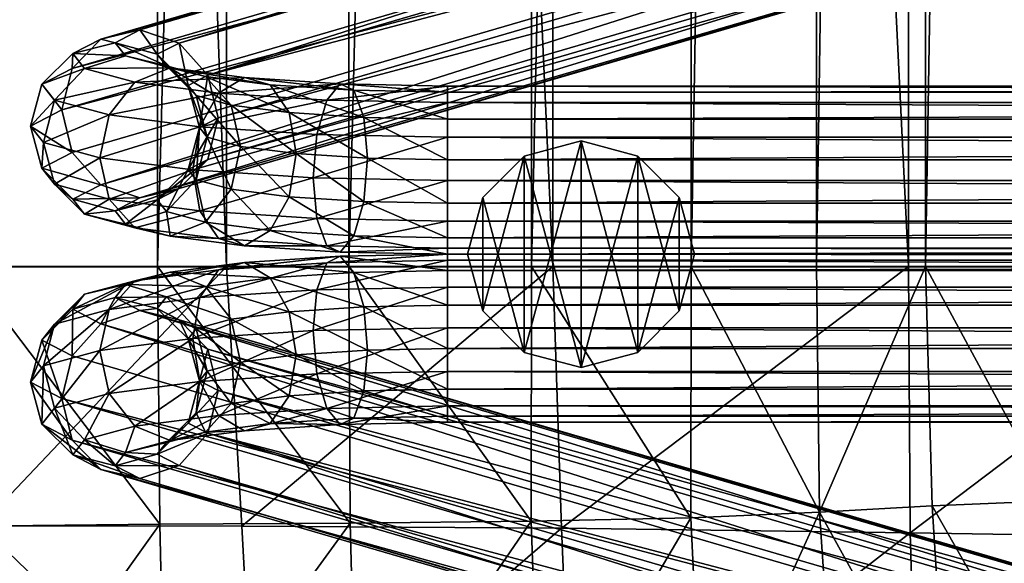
# Model space of a CAD drawing. Header units: inches. Extents: x -89.2 to 0, y -58 to 0.
# Tile 36 of 147: x -23.4 to -20.5, y -47.1 to -45.5. Entities that reach past the tile are written whole.
import ezdxf

# ---------------------------------------------------------------- set-up
doc = ezdxf.new("R2010")
doc.units = ezdxf.units.IN
doc.header["$MEASUREMENT"] = 0
for name, color, linetype in [('AFUCH-3-BSPT', 4, 'Continuous'), ('AFUCH-3-GDPL', 19, 'Continuous'), ('AFUCH-3-STUP', 5, 'Continuous')]:
    doc.layers.add(name, color=color, linetype=linetype)

msp = doc.modelspace()

# ---------------------------------------------------------------- meshes
at = {"layer": 'AFUCH-3-BSPT'}
mesh = msp.add_polyface(dxfattribs=at)
corners = [(-22.1505, -45.9807, 0.3724), (-1.7688, -46.1007, 0.4209), (-22.1505, -46.1007, 0.4209), (-22.1505, -45.8526, 0.3904), (-1.7688, -45.9807, 0.3724), (-22.1505, -45.7506, 0.4701), (-1.7688, -45.8526, 0.3904), (-22.1505, -45.7021, 0.59), (-1.7688, -45.7506, 0.4701), (-22.1505, -45.7201, 0.7182), (-1.7688, -45.7021, 0.59), (-22.1505, -45.7998, 0.8202), (-1.7688, -45.7201, 0.7182), (-22.1505, -45.9198, 0.8686), (-1.7688, -45.7998, 0.8202), (-22.1505, -46.0479, 0.8506), (-1.7688, -45.9198, 0.8686), (-22.1505, -46.1499, 0.771), (-1.7688, -46.0479, 0.8506), (-22.1505, -46.1984, 0.651), (-1.7688, -46.1499, 0.771), (-22.1505, -46.1804, 0.5228), (-1.7688, -46.1984, 0.651), (-1.7688, -46.1804, 0.5228), (-22.3869, -45.915, 0.9074), (-22.3977, -45.7948, 0.8607), (-18.1418, -44.4279, 13.0186), (-22.859, -45.6702, 1.8758), (-18.1717, -44.302, 13.0186), (-22.8281, -45.7958, 1.8782), (-18.1845, -44.5539, 13.0186), (-22.859, -45.9183, 1.9063), (-18.2884, -44.6461, 13.0186), (-22.9435, -46.0048, 1.9524), (-18.4256, -44.6798, 13.0186), (-23.0588, -46.0322, 2.0043), (-18.5593, -44.6461, 13.0186), (-23.1742, -45.9931, 2.048), (-18.6538, -44.5539, 13.0186), (-23.2586, -45.898, 2.0719), (-23.2895, -45.7723, 2.0694), (-18.2662, -44.2098, 13.0186), (-22.9435, -45.575, 1.8996), (-18.3999, -44.1761, 13.0186), (-23.0588, -45.5359, 1.9434), (-18.5371, -44.2098, 13.0186), (-23.1742, -45.5633, 1.9952), (-18.641, -44.302, 13.0186), (-23.2586, -45.6498, 2.0414), (-18.6837, -44.4279, 13.0186)]
mesh.append_faces([[corners[k] for k in face] for face in [(0, 1, 2), (3, 4, 0), (5, 6, 3), (11, 12, 9), (13, 14, 11), (15, 16, 13), (17, 18, 15), (2, 23, 21), (26, 27, 28), (30, 29, 26), (32, 31, 30), (34, 33, 32), (36, 35, 34), (38, 37, 36), (27, 41, 28)]], dxfattribs={"vtx0": -1})
mesh.append_faces([[corners[k] for k in face] for face in [(35, 33, 34), (37, 35, 36), (26, 47, 30), (28, 45, 26), (49, 30, 47), (38, 32, 49)]], dxfattribs={"vtx0": -1, "vtx1": -1})
mesh.append_faces([[corners[k] for k in face] for face in [(7, 8, 5), (9, 10, 7), (19, 20, 17), (21, 22, 19)]], dxfattribs={"vtx0": -1, "vtx2": -1})
mesh.append_faces([[corners[k] for k in face] for face in [(13, 24, 15), (11, 25, 13), (29, 27, 26), (31, 29, 30), (33, 31, 32), (39, 37, 38), (42, 41, 27), (48, 47, 46), (40, 49, 48), (41, 43, 28), (36, 34, 38)]], dxfattribs={"vtx1": -1})
mesh.append_faces([[corners[k] for k in face] for face in [(44, 43, 42), (46, 45, 44), (45, 47, 26), (43, 45, 28), (32, 30, 49), (34, 32, 38)]], dxfattribs={"vtx1": -1, "vtx2": -1})
mesh.append_faces([[corners[k] for k in face] for face in [(40, 39, 38), (43, 41, 42), (45, 43, 44), (47, 45, 46), (49, 47, 48), (38, 49, 40)]], dxfattribs={"vtx2": -1})
mesh = msp.add_polyface(dxfattribs=at)
corners = [(-1.7688, -45.9198, 0.8686), (-1.5325, -45.915, 0.9074), (-1.7688, -45.7998, 0.8202), (-1.7688, -45.9807, 0.3724), (-1.7688, -46.1007, 0.4209), (-22.1505, -45.9807, 0.3724), (-1.7688, -45.8526, 0.3904), (-22.1505, -45.8526, 0.3904), (-1.7688, -45.7506, 0.4701), (-22.1505, -45.7506, 0.4701), (-1.7688, -45.7021, 0.59), (-22.1505, -45.7021, 0.59), (-1.7688, -45.7201, 0.7182), (-22.1505, -45.7201, 0.7182), (-22.1505, -45.7998, 0.8202), (-22.1505, -45.9198, 0.8686), (-1.7688, -46.0479, 0.8506), (-22.1505, -46.0479, 0.8506), (-1.7688, -46.1499, 0.771), (-22.1505, -46.1499, 0.771), (-1.7688, -46.1984, 0.651), (-22.1505, -46.1984, 0.651), (-1.7688, -46.1804, 0.5228), (-22.1505, -46.1804, 0.5228), (-22.1505, -46.1007, 0.4209), (-0.6299, -45.7723, 2.0694), (-5.2658, -44.5539, 13.0186), (-0.6608, -45.898, 2.0719), (-5.2359, -44.4279, 13.0186), (-0.6608, -45.6498, 2.0414), (-5.2786, -44.302, 13.0186), (-0.7452, -45.5633, 1.9953), (-5.3824, -44.2098, 13.0186), (-0.8606, -45.5359, 1.9434), (-5.5196, -44.1761, 13.0186), (-0.9759, -45.575, 1.8996), (-5.6534, -44.2098, 13.0186), (-1.0603, -45.6702, 1.8758), (-5.7478, -44.302, 13.0186), (-5.7777, -44.4279, 13.0186), (-0.7452, -45.9931, 2.048), (-5.3602, -44.6461, 13.0186), (-0.8606, -46.0322, 2.0043), (-5.494, -44.6798, 13.0186), (-0.9759, -46.0048, 1.9524), (-5.6312, -44.6461, 13.0186), (-1.0603, -45.9183, 1.9063), (-5.735, -44.5539, 13.0186), (-1.0913, -45.7958, 1.8782)]
mesh.append_faces([[corners[k] for k in face] for face in [(25, 26, 27), (29, 28, 25), (31, 30, 29), (37, 36, 35), (26, 40, 27), (38, 34, 36)]], dxfattribs={"vtx0": -1})
mesh.append_faces([[corners[k] for k in face] for face in [(10, 8, 11), (12, 10, 13), (20, 18, 21), (22, 20, 23), (39, 32, 38), (47, 30, 39), (45, 28, 47), (43, 26, 45)]], dxfattribs={"vtx0": -1, "vtx1": -1})
mesh.append_faces([[corners[k] for k in face] for face in [(33, 32, 31), (35, 34, 33), (42, 40, 41), (44, 42, 43)]], dxfattribs={"vtx0": -1, "vtx2": -1})
mesh.append_faces([[corners[k] for k in face] for face in [(0, 1, 2), (3, 4, 5), (6, 3, 7), (8, 6, 9), (2, 12, 14), (0, 2, 15), (16, 0, 17), (18, 16, 19), (4, 22, 24), (28, 26, 25), (30, 28, 29), (32, 30, 31), (34, 32, 33), (36, 34, 35), (38, 36, 37), (41, 40, 26), (43, 42, 41), (45, 44, 43), (47, 46, 45), (39, 48, 47), (41, 26, 43)]], dxfattribs={"vtx1": -1})
mesh.append_faces([[corners[k] for k in face] for face in [(30, 32, 39), (28, 30, 47), (26, 28, 45), (32, 34, 38)]], dxfattribs={"vtx1": -1, "vtx2": -1})
mesh.append_faces([[corners[k] for k in face] for face in [(39, 38, 37), (46, 44, 45), (48, 46, 47), (37, 48, 39)]], dxfattribs={"vtx2": -1})
mesh = msp.add_polyface(dxfattribs=at)
corners = [(-23.2895, -45.7723, 2.0694), (-23.382, -45.8201, 1.6804), (-23.2586, -45.898, 2.0719), (-23.3485, -45.6963, 1.6629), (-23.2586, -45.6498, 2.0414), (-23.2572, -45.6062, 1.6456), (-23.1742, -45.5633, 1.9952), (-23.1325, -45.574, 1.6331), (-23.0588, -45.5359, 1.9434), (-23.0078, -45.6083, 1.6288), (-23.1325, -46.0703, 1.6941), (-23.0078, -46.0381, 1.6816), (-22.9435, -46.0048, 1.9524), (-23.0588, -46.0322, 2.0043), (-23.2572, -46.036, 1.6984), (-23.1742, -45.9931, 2.048), (-23.3485, -45.9444, 1.6934), (-23.1017, -46.1092, 1.3768), (-22.9809, -46.0721, 1.4046), (-22.9697, -46.1449, 1.0863), (-23.2225, -46.0799, 1.3409), (-23.0737, -46.1201, 1.0134), (-23.311, -45.992, 1.3064), (-23.1499, -46.0355, 0.9519), (-22.8824, -46.0704, 0.6678), (-23.3433, -45.8689, 1.2826), (-23.1777, -45.9137, 0.9183), (-22.9028, -45.9495, 0.6262), (-23.311, -45.7438, 1.2759), (-23.1499, -45.7873, 0.9215), (-22.8824, -45.8222, 0.6374), (-23.2225, -45.6501, 1.2881), (-23.0737, -45.6903, 0.9607), (-23.1017, -45.613, 1.3159), (-22.9697, -45.6486, 1.0254), (-22.9809, -45.6423, 1.3519)]
mesh.append_faces([[corners[k] for k in face] for face in [(22, 14, 16), (23, 20, 22), (24, 21, 23), (25, 16, 1), (26, 22, 25), (27, 23, 26), (28, 1, 3), (29, 25, 28), (30, 26, 29), (31, 3, 5), (32, 28, 31)]], dxfattribs={"vtx0": -1})
mesh.append_faces([[corners[k] for k in face] for face in [(17, 11, 10), (19, 18, 17), (20, 10, 14), (21, 17, 20), (33, 5, 7), (34, 31, 33), (35, 7, 9)]], dxfattribs={"vtx0": -1, "vtx1": -1})
mesh.append_faces([[corners[k] for k in face] for face in [(7, 5, 6), (9, 7, 8), (10, 11, 12), (14, 10, 13)]], dxfattribs={"vtx0": -1, "vtx2": -1})
mesh.append_faces([[corners[k] for k in face] for face in [(0, 1, 2), (4, 3, 0), (6, 5, 4), (2, 16, 15), (20, 14, 22), (21, 20, 23), (22, 16, 25), (23, 22, 26), (25, 1, 28), (26, 25, 29), (28, 3, 31), (29, 28, 32)]], dxfattribs={"vtx1": -1})
mesh.append_faces([[corners[k] for k in face] for face in [(8, 7, 6), (13, 10, 12), (15, 14, 13), (18, 11, 17), (17, 10, 20), (19, 17, 21), (31, 5, 33), (32, 31, 34), (33, 7, 35)]], dxfattribs={"vtx1": -1, "vtx2": -1})
mesh.append_faces([[corners[k] for k in face] for face in [(3, 1, 0), (5, 3, 4), (16, 14, 15), (1, 16, 2)]], dxfattribs={"vtx2": -1})
mesh = msp.add_polyface(dxfattribs=at)
corners = [(-22.9435, -45.575, 1.8996), (-23.0078, -45.6083, 1.6288), (-23.0588, -45.5359, 1.9434), (-22.9165, -45.6999, 1.6338), (-22.859, -45.6702, 1.8758), (-22.8831, -45.8242, 1.6468), (-22.8281, -45.7958, 1.8782), (-22.9165, -45.948, 1.6643), (-22.859, -45.9183, 1.9063), (-23.0078, -46.0381, 1.6816), (-22.9435, -46.0048, 1.9524), (-22.8925, -45.9784, 1.4168), (-22.8601, -45.8533, 1.4101), (-22.7895, -46.0062, 1.1902), (-22.8657, -46.1032, 1.151), (-22.6743, -46.1282, 0.9477), (-22.7504, -46.1735, 0.8534), (-22.7616, -45.8799, 1.1934), (-22.6185, -46.0285, 1.0085), (-22.8925, -45.7303, 1.3864), (-22.7895, -45.7581, 1.1597), (-22.9809, -46.0721, 1.4046), (-22.9697, -46.1449, 1.0863), (-22.8266, -46.1523, 0.751), (-23.0737, -46.1201, 1.0134), (-22.8824, -46.0704, 0.6678), (-22.537, -46.0929, 0.4843), (-23.1499, -46.0355, 0.9519), (-22.9028, -45.9495, 0.6262), (-22.5478, -45.9727, 0.4376), (-23.1777, -45.9137, 0.9183), (-22.8824, -45.8222, 0.6374), (-22.537, -45.8448, 0.4538), (-22.8266, -45.7226, 0.6982), (-23.1499, -45.7873, 0.9215), (-23.0737, -45.6903, 0.9607), (-22.5076, -45.7434, 0.5287), (-22.7504, -45.6772, 0.7925), (-22.9697, -45.6486, 1.0254), (-22.8657, -45.6734, 1.0982), (-23.1017, -45.613, 1.3159), (-22.9809, -45.6423, 1.3519), (-22.6743, -45.6984, 0.8949), (-22.6185, -45.7804, 0.9781)]
mesh.append_faces([[corners[k] for k in face] for face in [(13, 12, 11), (15, 13, 14), (18, 17, 13), (12, 3, 5), (17, 19, 12), (11, 5, 7), (21, 7, 9), (14, 11, 21), (26, 23, 25), (29, 25, 28), (32, 28, 31), (33, 34, 35), (36, 31, 33), (1, 19, 41)]], dxfattribs={"vtx0": -1})
mesh.append_faces([[corners[k] for k in face] for face in [(16, 14, 22), (23, 22, 24), (37, 35, 38), (39, 40, 41), (42, 38, 39)]], dxfattribs={"vtx0": -1, "vtx1": -1})
mesh.append_faces([[corners[k] for k in face] for face in [(16, 15, 14)]], dxfattribs={"vtx0": -1, "vtx2": -1})
mesh.append_faces([[corners[k] for k in face] for face in [(4, 3, 0), (6, 5, 4), (8, 7, 6), (10, 9, 8), (19, 3, 12), (20, 19, 17), (11, 7, 21), (23, 24, 25), (25, 27, 28), (28, 30, 31), (31, 34, 33), (39, 41, 20)]], dxfattribs={"vtx1": -1})
mesh.append_faces([[corners[k] for k in face] for face in [(0, 1, 2), (14, 21, 22), (16, 22, 23), (33, 35, 37), (38, 40, 39), (37, 38, 42)]], dxfattribs={"vtx1": -1, "vtx2": -1})
mesh.append_faces([[corners[k] for k in face] for face in [(3, 1, 0), (5, 3, 4), (7, 5, 6), (9, 7, 8), (11, 12, 5), (14, 13, 11), (13, 17, 12), (1, 3, 19), (41, 19, 20), (39, 20, 43)]], dxfattribs={"vtx2": -1})
mesh = msp.add_polyface(dxfattribs=at)
corners = [(-22.1505, -45.9807, 0.3724), (-22.5478, -45.9727, 0.4376), (-22.1505, -45.8526, 0.3904), (-22.537, -46.0929, 0.4843), (-22.1505, -46.1007, 0.4209), (-22.5076, -46.1732, 0.5814), (-22.1505, -46.1804, 0.5228), (-22.4674, -46.192, 0.703), (-22.1505, -46.1984, 0.651), (-22.4271, -46.1443, 0.8164), (-22.1505, -46.1499, 0.771), (-22.3977, -46.0429, 0.8912), (-22.1505, -46.0479, 0.8506), (-22.3869, -45.915, 0.9074), (-22.3977, -45.7948, 0.8607), (-22.1505, -45.9198, 0.8686), (-22.4271, -45.7145, 0.7636), (-22.1505, -45.7998, 0.8202), (-22.1505, -45.7201, 0.7182), (-22.4674, -45.6957, 0.642), (-22.1505, -45.7021, 0.59), (-22.5076, -45.7434, 0.5287), (-22.1505, -45.7506, 0.4701), (-22.537, -45.8448, 0.4538), (-22.6743, -46.1282, 0.9477), (-22.7504, -46.1735, 0.8534), (-22.6185, -46.0285, 1.0085), (-22.7895, -46.0062, 1.1902), (-22.5981, -45.9012, 1.0197), (-22.7895, -45.7581, 1.1597), (-22.7616, -45.8799, 1.1934), (-22.6185, -45.7804, 0.9781), (-22.8266, -46.1523, 0.751), (-22.8824, -46.0704, 0.6678), (-22.9028, -45.9495, 0.6262), (-22.8824, -45.8222, 0.6374), (-22.8266, -45.7226, 0.6982), (-22.7504, -45.6772, 0.7925), (-22.6743, -45.6984, 0.8949), (-22.8657, -45.6734, 1.0982)]
mesh.append_faces([[corners[k] for k in face] for face in [(9, 26, 24), (28, 29, 30), (13, 31, 28), (11, 28, 26)]], dxfattribs={"vtx0": -1})
mesh.append_faces([[corners[k] for k in face] for face in [(7, 24, 25), (5, 25, 32), (19, 36, 37), (16, 37, 38)]], dxfattribs={"vtx0": -1, "vtx1": -1})
mesh.append_faces([[corners[k] for k in face] for face in [(7, 5, 6), (9, 7, 8), (19, 16, 18), (21, 19, 20), (5, 7, 25), (7, 9, 24)]], dxfattribs={"vtx0": -1, "vtx2": -1})
mesh.append_faces([[corners[k] for k in face] for face in [(0, 1, 2), (4, 3, 0), (6, 5, 4), (12, 11, 10), (18, 16, 17), (2, 23, 22), (31, 29, 28), (14, 31, 13), (5, 32, 3), (3, 33, 1), (1, 34, 23), (23, 35, 21), (31, 14, 38), (38, 39, 31)]], dxfattribs={"vtx1": -1})
mesh.append_faces([[corners[k] for k in face] for face in [(8, 7, 6), (10, 9, 8), (20, 19, 18), (22, 21, 20), (21, 36, 19), (19, 37, 16)]], dxfattribs={"vtx1": -1, "vtx2": -1})
mesh.append_faces([[corners[k] for k in face] for face in [(3, 1, 0), (5, 3, 4), (11, 9, 10), (13, 11, 12), (14, 13, 15), (16, 14, 17), (23, 21, 22), (1, 23, 2), (24, 26, 27), (26, 28, 30), (9, 11, 26), (11, 13, 28), (14, 16, 38)]], dxfattribs={"vtx2": -1})
mesh = msp.add_polyface(dxfattribs=at)
corners = [(-22.1505, -46.4768, 0.8686), (-22.3869, -46.4815, 0.9074), (-22.1505, -46.5968, 0.8202), (-22.3977, -46.6017, 0.8607), (-22.1505, -46.6764, 0.7182), (-22.1505, -46.4158, 0.3724), (-22.1505, -46.2958, 0.4209), (-1.7688, -46.4158, 0.3724), (-22.1505, -46.544, 0.3904), (-1.7688, -46.544, 0.3904), (-22.1505, -46.646, 0.4701), (-1.7688, -46.646, 0.4701), (-22.1505, -46.6944, 0.59), (-1.7688, -46.6944, 0.59), (-1.7688, -46.6764, 0.7182), (-1.7688, -46.5968, 0.8202), (-1.7688, -46.4768, 0.8686), (-22.1505, -46.3486, 0.8506), (-1.7688, -46.3486, 0.8506), (-22.1505, -46.2466, 0.771), (-1.7688, -46.2466, 0.771), (-22.1505, -46.1982, 0.651), (-1.7688, -46.1982, 0.651), (-22.1505, -46.2162, 0.5228), (-1.7688, -46.2162, 0.5228), (-1.7688, -46.2958, 0.4209), (-23.2895, -46.6242, 2.0694), (-18.6536, -47.8427, 13.0186), (-23.2586, -46.4986, 2.0719), (-18.6835, -47.9686, 13.0186), (-23.2586, -46.7467, 2.0414), (-18.6408, -48.0945, 13.0186), (-23.1741, -46.8332, 1.9953), (-18.5369, -48.1867, 13.0186), (-23.0588, -46.8606, 1.9434), (-18.3997, -48.2205, 13.0186), (-22.9435, -46.8215, 1.8996), (-18.266, -48.1867, 13.0186), (-22.859, -46.7264, 1.8758), (-18.1715, -48.0945, 13.0186), (-18.1416, -47.9686, 13.0186), (-23.1741, -46.4034, 2.048), (-18.5591, -47.7505, 13.0186), (-23.0588, -46.3643, 2.0043), (-18.4254, -47.7167, 13.0186), (-22.9435, -46.3917, 1.9524), (-18.2882, -47.7505, 13.0186), (-22.859, -46.4782, 1.9063), (-18.1844, -47.8427, 13.0186), (-22.8281, -46.6007, 1.8782)]
mesh.append_faces([[corners[k] for k in face] for face in [(26, 27, 28), (30, 29, 26), (32, 31, 30), (38, 37, 36), (27, 41, 28), (39, 35, 37)]], dxfattribs={"vtx0": -1})
mesh.append_faces([[corners[k] for k in face] for face in [(12, 10, 13), (4, 12, 14), (21, 19, 22), (23, 21, 24), (40, 33, 39), (48, 31, 40), (46, 29, 48), (44, 27, 46)]], dxfattribs={"vtx0": -1, "vtx1": -1})
mesh.append_faces([[corners[k] for k in face] for face in [(34, 33, 32), (36, 35, 34), (43, 41, 42), (45, 43, 44)]], dxfattribs={"vtx0": -1, "vtx2": -1})
mesh.append_faces([[corners[k] for k in face] for face in [(0, 1, 2), (2, 3, 4), (5, 6, 7), (8, 5, 9), (10, 8, 11), (2, 4, 15), (0, 2, 16), (17, 0, 18), (19, 17, 20), (6, 23, 25), (29, 27, 26), (31, 29, 30), (33, 31, 32), (35, 33, 34), (37, 35, 36), (39, 37, 38), (42, 41, 27), (44, 43, 42), (46, 45, 44), (48, 47, 46), (40, 49, 48), (42, 27, 44)]], dxfattribs={"vtx1": -1})
mesh.append_faces([[corners[k] for k in face] for face in [(31, 33, 40), (29, 31, 48), (27, 29, 46), (33, 35, 39)]], dxfattribs={"vtx1": -1, "vtx2": -1})
mesh.append_faces([[corners[k] for k in face] for face in [(40, 39, 38), (47, 45, 46), (49, 47, 48), (38, 49, 40)]], dxfattribs={"vtx2": -1})
mesh = msp.add_polyface(dxfattribs=at)
corners = [(-22.3977, -46.3536, 0.8912), (-22.3869, -46.4815, 0.9074), (-22.1505, -46.4768, 0.8686), (-22.1505, -46.3486, 0.8506), (-22.4271, -46.2522, 0.8164), (-22.1505, -46.2466, 0.771), (-22.4674, -46.2045, 0.703), (-22.1505, -46.1982, 0.651), (-22.5076, -46.2234, 0.5814), (-22.1505, -46.2162, 0.5228), (-22.537, -46.3036, 0.4843), (-22.1505, -46.2958, 0.4209), (-22.5478, -46.4238, 0.4376), (-22.1505, -46.4158, 0.3724), (-22.537, -46.5518, 0.4538), (-22.1505, -46.544, 0.3904), (-22.5076, -46.6532, 0.5287), (-22.1505, -46.646, 0.4701), (-22.4674, -46.7008, 0.642), (-22.1505, -46.6944, 0.59), (-22.4271, -46.682, 0.7636), (-22.1505, -46.6764, 0.7182), (-22.3977, -46.6017, 0.8607), (-22.1505, -46.5968, 0.8202), (-22.6743, -46.6981, 0.8949), (-22.7505, -46.7193, 0.7925), (-22.6185, -46.6161, 0.9781), (-22.7895, -46.6384, 1.1597), (-22.5981, -46.4953, 1.0197), (-22.7895, -46.3903, 1.1902), (-22.7616, -46.5166, 1.1934), (-22.6185, -46.368, 1.0085), (-22.8266, -46.674, 0.6982), (-22.8824, -46.5743, 0.6374), (-22.9028, -46.447, 0.6262), (-22.8824, -46.3262, 0.6678), (-22.8266, -46.2442, 0.751), (-22.7505, -46.223, 0.8534), (-22.6743, -46.2683, 0.9477), (-22.8657, -46.2933, 1.151)]
mesh.append_faces([[corners[k] for k in face] for face in [(20, 26, 24), (28, 29, 30), (1, 31, 28), (22, 28, 26)]], dxfattribs={"vtx0": -1})
mesh.append_faces([[corners[k] for k in face] for face in [(18, 24, 25), (16, 25, 32), (6, 36, 37), (4, 37, 38)]], dxfattribs={"vtx0": -1, "vtx1": -1})
mesh.append_faces([[corners[k] for k in face] for face in [(6, 4, 5), (8, 6, 7), (18, 16, 17), (20, 18, 19), (16, 18, 25), (18, 20, 24)]], dxfattribs={"vtx0": -1, "vtx2": -1})
mesh.append_faces([[corners[k] for k in face] for face in [(3, 0, 2), (5, 4, 3), (11, 10, 9), (13, 12, 11), (15, 14, 13), (17, 16, 15), (31, 29, 28), (0, 31, 1), (16, 32, 14), (14, 33, 12), (12, 34, 10), (10, 35, 8), (31, 0, 38), (38, 39, 31)]], dxfattribs={"vtx1": -1})
mesh.append_faces([[corners[k] for k in face] for face in [(7, 6, 5), (9, 8, 7), (19, 18, 17), (21, 20, 19), (8, 36, 6), (6, 37, 4)]], dxfattribs={"vtx1": -1, "vtx2": -1})
mesh.append_faces([[corners[k] for k in face] for face in [(0, 1, 2), (4, 0, 3), (10, 8, 9), (12, 10, 11), (14, 12, 13), (16, 14, 15), (22, 20, 21), (1, 22, 23), (24, 26, 27), (26, 28, 30), (20, 22, 26), (22, 1, 28), (0, 4, 38)]], dxfattribs={"vtx2": -1})
mesh = msp.add_polyface(dxfattribs=at)
corners = [(-1.7688, -46.4158, 0.3724), (-22.1505, -46.2958, 0.4209), (-1.7688, -46.2958, 0.4209), (-1.7688, -46.544, 0.3904), (-22.1505, -46.4158, 0.3724), (-1.7688, -46.646, 0.4701), (-22.1505, -46.544, 0.3904), (-1.7688, -46.6944, 0.59), (-22.1505, -46.646, 0.4701), (-1.7688, -46.6764, 0.7182), (-22.1505, -46.6944, 0.59), (-1.7688, -46.5968, 0.8202), (-22.1505, -46.6764, 0.7182), (-1.7688, -46.4768, 0.8686), (-22.1505, -46.5968, 0.8202), (-1.7688, -46.3486, 0.8506), (-22.1505, -46.4768, 0.8686), (-1.7688, -46.2466, 0.771), (-22.1505, -46.3486, 0.8506), (-1.7688, -46.1982, 0.651), (-22.1505, -46.2466, 0.771), (-1.7688, -46.2162, 0.5228), (-22.1505, -46.1982, 0.651), (-22.1505, -46.2162, 0.5228), (-1.5325, -46.4815, 0.9074), (-5.7775, -47.9686, 13.0186), (-1.0603, -46.7264, 1.8758), (-5.7476, -48.0945, 13.0186), (-1.0913, -46.6007, 1.8782), (-5.7348, -47.8427, 13.0186), (-1.0603, -46.4782, 1.9063), (-5.631, -47.7505, 13.0186), (-0.9759, -46.3917, 1.9524), (-5.4938, -47.7167, 13.0186), (-0.8606, -46.3643, 2.0043), (-5.3601, -47.7505, 13.0186), (-0.7452, -46.4034, 2.048), (-5.2656, -47.8427, 13.0186), (-0.6608, -46.4986, 2.0719), (-0.6299, -46.6242, 2.0694), (-5.6532, -48.1867, 13.0186), (-0.9759, -46.8215, 1.8996), (-5.5194, -48.2205, 13.0186), (-0.8606, -46.8606, 1.9434), (-5.3823, -48.1867, 13.0186), (-0.7452, -46.8332, 1.9952), (-5.2784, -48.0945, 13.0186), (-0.6608, -46.7467, 2.0414), (-5.2357, -47.9686, 13.0186)]
mesh.append_faces([[corners[k] for k in face] for face in [(0, 1, 2), (3, 4, 0), (5, 6, 3), (11, 12, 9), (13, 14, 11), (15, 16, 13), (17, 18, 15), (2, 23, 21), (25, 26, 27), (29, 28, 25), (31, 30, 29), (33, 32, 31), (35, 34, 33), (37, 36, 35), (26, 40, 27)]], dxfattribs={"vtx0": -1})
mesh.append_faces([[corners[k] for k in face] for face in [(34, 32, 33), (36, 34, 35), (25, 46, 29), (27, 44, 25), (48, 29, 46), (37, 31, 48)]], dxfattribs={"vtx0": -1, "vtx1": -1})
mesh.append_faces([[corners[k] for k in face] for face in [(7, 8, 5), (9, 10, 7), (19, 20, 17), (21, 22, 19)]], dxfattribs={"vtx0": -1, "vtx2": -1})
mesh.append_faces([[corners[k] for k in face] for face in [(13, 24, 15), (28, 26, 25), (30, 28, 29), (32, 30, 31), (38, 36, 37), (41, 40, 26), (47, 46, 45), (39, 48, 47), (40, 42, 27), (35, 33, 37)]], dxfattribs={"vtx1": -1})
mesh.append_faces([[corners[k] for k in face] for face in [(43, 42, 41), (45, 44, 43), (44, 46, 25), (42, 44, 27), (31, 29, 48), (33, 31, 37)]], dxfattribs={"vtx1": -1, "vtx2": -1})
mesh.append_faces([[corners[k] for k in face] for face in [(39, 38, 37), (42, 40, 41), (44, 42, 43), (46, 44, 45), (48, 46, 47), (37, 48, 39)]], dxfattribs={"vtx2": -1})
mesh = msp.add_polyface(dxfattribs=at)
corners = [(-22.9435, -46.3917, 1.9524), (-23.0078, -46.3585, 1.6816), (-23.0588, -46.3643, 2.0043), (-22.9165, -46.4485, 1.6643), (-22.859, -46.4782, 1.9063), (-22.8831, -46.5723, 1.6468), (-22.8281, -46.6007, 1.8782), (-22.9165, -46.6967, 1.6338), (-22.859, -46.7264, 1.8758), (-23.0078, -46.7882, 1.6288), (-22.9435, -46.8215, 1.8996), (-22.8925, -46.6663, 1.3864), (-22.8601, -46.5433, 1.4101), (-22.7895, -46.6384, 1.1597), (-22.8657, -46.7231, 1.0982), (-22.6743, -46.6981, 0.8949), (-22.7505, -46.7193, 0.7925), (-22.7616, -46.5166, 1.1934), (-22.6185, -46.6161, 0.9781), (-22.8925, -46.4181, 1.4168), (-22.7895, -46.3903, 1.1902), (-22.9809, -46.7542, 1.3519), (-22.9697, -46.7479, 1.0254), (-22.8266, -46.674, 0.6982), (-23.0737, -46.7062, 0.9607), (-22.8824, -46.5743, 0.6374), (-22.537, -46.5518, 0.4538), (-23.1499, -46.6092, 0.9215), (-22.9028, -46.447, 0.6262), (-22.5478, -46.4238, 0.4376), (-23.1778, -46.4829, 0.9183), (-22.8824, -46.3262, 0.6678), (-22.537, -46.3036, 0.4843), (-22.8266, -46.2442, 0.751), (-23.1499, -46.3611, 0.9519), (-23.0737, -46.2764, 1.0134), (-22.5076, -46.2234, 0.5814), (-22.7505, -46.223, 0.8534), (-22.9697, -46.2516, 1.0863), (-22.8657, -46.2933, 1.151), (-23.1017, -46.2873, 1.3768), (-22.9809, -46.3244, 1.4046), (-22.6743, -46.2683, 0.9477), (-22.6185, -46.368, 1.0085)]
mesh.append_faces([[corners[k] for k in face] for face in [(13, 12, 11), (15, 13, 14), (18, 17, 13), (12, 3, 5), (17, 19, 12), (11, 5, 7), (21, 7, 9), (14, 11, 21), (26, 23, 25), (29, 25, 28), (32, 28, 31), (33, 34, 35), (36, 31, 33), (1, 19, 41)]], dxfattribs={"vtx0": -1})
mesh.append_faces([[corners[k] for k in face] for face in [(16, 14, 22), (23, 22, 24), (37, 35, 38), (39, 40, 41), (42, 38, 39)]], dxfattribs={"vtx0": -1, "vtx1": -1})
mesh.append_faces([[corners[k] for k in face] for face in [(16, 15, 14)]], dxfattribs={"vtx0": -1, "vtx2": -1})
mesh.append_faces([[corners[k] for k in face] for face in [(4, 3, 0), (6, 5, 4), (8, 7, 6), (10, 9, 8), (19, 3, 12), (20, 19, 17), (11, 7, 21), (23, 24, 25), (25, 27, 28), (28, 30, 31), (31, 34, 33), (39, 41, 20)]], dxfattribs={"vtx1": -1})
mesh.append_faces([[corners[k] for k in face] for face in [(0, 1, 2), (14, 21, 22), (16, 22, 23), (33, 35, 37), (38, 40, 39), (37, 38, 42)]], dxfattribs={"vtx1": -1, "vtx2": -1})
mesh.append_faces([[corners[k] for k in face] for face in [(3, 1, 0), (5, 3, 4), (7, 5, 6), (9, 7, 8), (11, 12, 5), (14, 13, 11), (13, 17, 12), (1, 3, 19), (41, 19, 20), (39, 20, 43)]], dxfattribs={"vtx2": -1})
mesh = msp.add_polyface(dxfattribs=at)
corners = [(-23.2895, -46.6242, 2.0694), (-23.382, -46.5764, 1.6804), (-23.2586, -46.7467, 2.0414), (-23.3485, -46.4521, 1.6934), (-23.2586, -46.4986, 2.0719), (-23.2572, -46.3605, 1.6984), (-23.1741, -46.4034, 2.048), (-23.1325, -46.3262, 1.6941), (-23.0588, -46.3643, 2.0043), (-23.0078, -46.3585, 1.6816), (-23.1325, -46.8225, 1.6332), (-23.0078, -46.7882, 1.6288), (-22.9435, -46.8215, 1.8996), (-23.0588, -46.8606, 1.9434), (-23.2572, -46.7903, 1.6456), (-23.1741, -46.8332, 1.9953), (-23.3485, -46.7002, 1.663), (-23.1017, -46.7836, 1.3159), (-22.9809, -46.7542, 1.3519), (-22.9697, -46.7479, 1.0254), (-23.2225, -46.7464, 1.2881), (-23.0737, -46.7062, 0.9607), (-23.311, -46.6527, 1.2759), (-23.1499, -46.6092, 0.9215), (-22.8824, -46.5743, 0.6374), (-23.3433, -46.5276, 1.2826), (-23.1778, -46.4829, 0.9183), (-22.9028, -46.447, 0.6262), (-23.311, -46.4046, 1.3064), (-23.1499, -46.3611, 0.9519), (-22.8824, -46.3262, 0.6678), (-23.2225, -46.3166, 1.3409), (-23.0737, -46.2764, 1.0134), (-23.1017, -46.2873, 1.3768), (-22.9697, -46.2516, 1.0863), (-22.9809, -46.3244, 1.4046)]
mesh.append_faces([[corners[k] for k in face] for face in [(22, 14, 16), (23, 20, 22), (24, 21, 23), (25, 16, 1), (26, 22, 25), (27, 23, 26), (28, 1, 3), (29, 25, 28), (30, 26, 29), (31, 3, 5), (32, 28, 31)]], dxfattribs={"vtx0": -1})
mesh.append_faces([[corners[k] for k in face] for face in [(17, 11, 10), (19, 18, 17), (20, 10, 14), (21, 17, 20), (33, 5, 7), (34, 31, 33), (35, 7, 9)]], dxfattribs={"vtx0": -1, "vtx1": -1})
mesh.append_faces([[corners[k] for k in face] for face in [(7, 5, 6), (9, 7, 8), (10, 11, 12), (14, 10, 13)]], dxfattribs={"vtx0": -1, "vtx2": -1})
mesh.append_faces([[corners[k] for k in face] for face in [(0, 1, 2), (4, 3, 0), (6, 5, 4), (2, 16, 15), (20, 14, 22), (21, 20, 23), (22, 16, 25), (23, 22, 26), (25, 1, 28), (26, 25, 29), (28, 3, 31), (29, 28, 32)]], dxfattribs={"vtx1": -1})
mesh.append_faces([[corners[k] for k in face] for face in [(8, 7, 6), (13, 10, 12), (15, 14, 13), (18, 11, 17), (17, 10, 20), (19, 17, 21), (31, 5, 33), (32, 31, 34), (33, 7, 35)]], dxfattribs={"vtx1": -1, "vtx2": -1})
mesh.append_faces([[corners[k] for k in face] for face in [(3, 1, 0), (5, 3, 4), (16, 14, 15), (1, 16, 2)]], dxfattribs={"vtx2": -1})
at = {"layer": 'AFUCH-3-GDPL'}
mesh = msp.add_polyface(dxfattribs=at)
corners = [(-21.7568, -45.8636, 0), (-21.5895, -45.9085, 0), (-21.467, -46.0309, 0), (-21.4222, -46.1983, 0), (-21.467, -46.3656, 0), (-21.5895, -46.4881, 0), (-21.7568, -46.5329, 0), (-21.9242, -46.4881, 0), (-22.0467, -46.3656, 0), (-22.0915, -46.1983, 0), (-22.0467, -46.0309, 0), (-21.9242, -45.9085, 0), (-21.7568, -45.8636, 0.3725), (-21.9242, -45.9085, 0.3725), (-22.0467, -46.0309, 0.3725), (-22.0915, -46.1983, 0.3725), (-22.0467, -46.3656, 0.3725), (-21.9242, -46.4881, 0.3725), (-21.7568, -46.5329, 0.3725), (-21.5895, -46.4881, 0.3725), (-21.467, -46.3656, 0.3725), (-21.4222, -46.1983, 0.3725), (-21.467, -46.0309, 0.3725), (-21.5895, -45.9085, 0.3725)]
mesh.append_faces([[corners[k] for k in face] for face in [(0, 23, 1), (11, 12, 0), (10, 13, 11), (9, 14, 10), (8, 15, 9), (7, 16, 8), (6, 17, 7), (5, 18, 6), (4, 19, 5), (3, 20, 4), (2, 21, 3), (1, 22, 2)]], dxfattribs={"vtx0": -1})
mesh.append_faces([[corners[k] for k in face] for face in [(0, 7, 11), (1, 6, 0), (2, 5, 1), (8, 11, 7), (12, 19, 23), (13, 18, 12), (14, 17, 13), (20, 23, 19)]], dxfattribs={"vtx0": -1, "vtx1": -1})
mesh.append_faces([[corners[k] for k in face] for face in [(12, 23, 0), (13, 12, 11), (14, 13, 10), (15, 14, 9), (16, 15, 8), (17, 16, 7), (18, 17, 6), (19, 18, 5), (20, 19, 4), (21, 20, 3), (22, 21, 2), (23, 22, 1), (3, 4, 2), (9, 10, 8), (15, 16, 14), (21, 22, 20)]], dxfattribs={"vtx1": -1})
mesh.append_faces([[corners[k] for k in face] for face in [(6, 7, 0), (5, 6, 1), (4, 5, 2), (10, 11, 8), (18, 19, 12), (17, 18, 13), (16, 17, 14), (22, 23, 20)]], dxfattribs={"vtx1": -1, "vtx2": -1})
mesh = msp.add_polyface(dxfattribs=at)
corners = [(-21.7568, -45.8636, 0), (-21.5895, -45.9085, 0), (-21.467, -46.0309, 0), (-21.4222, -46.1983, 0), (-21.467, -46.3656, 0), (-21.5895, -46.4881, 0), (-21.7568, -46.5329, 0), (-21.9242, -46.4881, 0), (-22.0467, -46.3656, 0), (-22.0915, -46.1983, 0), (-22.0467, -46.0309, 0), (-21.9242, -45.9085, 0), (-21.7568, -45.8636, 0.3725), (-21.9242, -45.9085, 0.3725), (-22.0467, -46.0309, 0.3725), (-22.0915, -46.1983, 0.3725), (-22.0467, -46.3656, 0.3725), (-21.9242, -46.4881, 0.3725), (-21.7568, -46.5329, 0.3725), (-21.5895, -46.4881, 0.3725), (-21.467, -46.3656, 0.3725), (-21.4222, -46.1983, 0.3725), (-21.467, -46.0309, 0.3725), (-21.5895, -45.9085, 0.3725)]
mesh.append_faces([[corners[k] for k in face] for face in [(0, 23, 1), (11, 12, 0), (10, 13, 11), (9, 14, 10), (8, 15, 9), (7, 16, 8), (6, 17, 7), (5, 18, 6), (4, 19, 5), (3, 20, 4), (2, 21, 3), (1, 22, 2)]], dxfattribs={"vtx0": -1})
mesh.append_faces([[corners[k] for k in face] for face in [(0, 7, 11), (1, 6, 0), (2, 5, 1), (8, 11, 7), (12, 19, 23), (13, 18, 12), (14, 17, 13), (20, 23, 19)]], dxfattribs={"vtx0": -1, "vtx1": -1})
mesh.append_faces([[corners[k] for k in face] for face in [(12, 23, 0), (13, 12, 11), (14, 13, 10), (15, 14, 9), (16, 15, 8), (17, 16, 7), (18, 17, 6), (19, 18, 5), (20, 19, 4), (21, 20, 3), (22, 21, 2), (23, 22, 1), (3, 4, 2), (9, 10, 8), (15, 16, 14), (21, 22, 20)]], dxfattribs={"vtx1": -1})
mesh.append_faces([[corners[k] for k in face] for face in [(6, 7, 0), (5, 6, 1), (4, 5, 2), (10, 11, 8), (18, 19, 12), (17, 18, 13), (16, 17, 14), (22, 23, 20)]], dxfattribs={"vtx1": -1, "vtx2": -1})
at = {"layer": 'AFUCH-3-STUP'}
mesh = msp.add_polyface(dxfattribs=at)
corners = [(-20.7395, -24.7826, 13.1465), (-20.7395, -46.2353, 13.1465), (-21.062, -46.2353, 13.176), (-20.3843, -24.7826, 13.1354), (-20.3843, -46.2353, 13.1354), (-19.9681, -24.7826, 13.131), (-19.9681, -46.2353, 13.131), (-21.4319, -46.235, 13.2762), (-21.062, -46.235, 13.176), (-21.0527, -46.96, 13.1888), (-21.433, -46.9761, 13.2933), (-20.7395, -46.235, 13.1465), (-20.72, -46.9405, 13.1514), (-21.9026, -46.235, 13.4279), (-21.9036, -46.9866, 13.4363), (-22.4423, -46.235, 13.6018), (-22.4385, -46.9917, 13.6037), (-23.0074, -46.235, 13.7839), (-23.0006, -46.9946, 13.7848), (-23.5771, -46.235, 13.9674), (-23.5628, -47.0008, 13.9661), (-24.0976, -46.235, 14.1531), (-24.0717, -47.0112, 14.1478), (-24.4743, -46.235, 14.3437), (-24.7039, -46.235, 14.538), (-24.4494, -47.0177, 14.3408), (-24.8349, -46.235, 14.7741), (-24.6849, -47.0165, 14.5448), (-24.8961, -46.235, 15.0677), (-24.8227, -47.0135, 14.7831), (-19.9575, -46.9291, 13.1346), (-20.3662, -46.9257, 13.1362), (-20.3843, -46.235, 13.1354), (-24.4816, -46.235, 16.3426), (-24.7045, -46.235, 16.1887), (-24.6873, -47.0111, 16.1893), (-24.4576, -47.0062, 16.3505), (-24.8378, -46.235, 15.9895), (-24.1248, -46.235, 16.4866), (-24.0872, -47.0024, 16.4932), (-23.5763, -46.235, 16.6375), (-23.5295, -47.0003, 16.6431), (-22.8032, -46.235, 16.8015), (-22.7584, -47.001, 16.8042), (-21.84, -46.235, 16.9691), (-21.8143, -47.007, 16.9661), (-20.7902, -46.235, 17.1168), (-19.7461, -46.235, 17.2254), (-20.7849, -47.0204, 17.1097), (-24.903, -47.0168, 15.4073), (-24.9153, -46.235, 15.4029), (-24.8936, -46.235, 15.7261), (-24.8835, -47.0177, 15.7236)]
mesh.append_faces([[corners[k] for k in face] for face in [(3, 4, 1), (5, 6, 4), (7, 8, 9), (9, 8, 11), (10, 14, 13), (15, 13, 14), (14, 16, 15), (17, 15, 16), (16, 18, 17), (19, 17, 18), (18, 20, 19), (21, 19, 20), (20, 22, 21), (23, 21, 22), (30, 31, 32), (11, 32, 31), (36, 39, 38), (40, 38, 39), (39, 41, 40), (42, 40, 41), (41, 43, 42), (44, 42, 43), (43, 45, 44), (46, 44, 45), (47, 46, 48), (49, 50, 28), (51, 50, 49), (37, 51, 52)]], dxfattribs={"vtx0": -1, "vtx1": -1, "vtx2": -1})
mesh.append_faces([[corners[k] for k in face] for face in [(9, 10, 7), (13, 7, 10), (24, 23, 25), (26, 24, 27), (28, 26, 29), (31, 12, 11), (33, 34, 35), (35, 36, 33), (38, 33, 36)]], dxfattribs={"vtx0": -1, "vtx2": -1})
mesh.append_faces([[corners[k] for k in face] for face in [(0, 1, 2), (11, 12, 9), (35, 34, 37)]], dxfattribs={"vtx1": -1, "vtx2": -1})
mesh = msp.add_polyface(dxfattribs=at)
corners = [(-20.7902, -46.2353, 17.1168), (-20.7902, -24.7826, 17.1168), (-21.84, -24.7826, 16.9691), (-21.84, -46.2353, 16.9691), (-22.8032, -24.7826, 16.8015), (-22.8032, -46.2353, 16.8015), (-23.5763, -24.7826, 16.6375), (-23.5763, -46.2353, 16.6375), (-24.1248, -24.7826, 16.4866), (-24.1248, -46.2353, 16.4866), (-24.4816, -24.7826, 16.3426), (-24.4816, -46.2353, 16.3426), (-24.7045, -24.7826, 16.1887), (-24.7045, -46.2353, 16.1887), (-24.8378, -24.7826, 15.9895), (-24.8378, -46.2353, 15.9895), (-24.8936, -24.7826, 15.7261), (-24.8936, -46.2353, 15.7261), (-24.9153, -24.7826, 15.4029), (-24.9153, -46.2353, 15.4029), (-24.8961, -24.7826, 15.0677), (-24.8961, -46.2353, 15.0677), (-24.8349, -24.7826, 14.7741), (-24.8349, -46.2353, 14.7741), (-24.7039, -24.7826, 14.538), (-24.7039, -46.2353, 14.538), (-24.4743, -24.7826, 14.3437), (-24.4743, -46.2353, 14.3437), (-24.0976, -24.7826, 14.1531), (-24.0976, -46.2353, 14.1531), (-23.5771, -24.7826, 13.9674), (-23.5771, -46.2353, 13.9674), (-23.0074, -24.7826, 13.7839), (-23.0074, -46.2353, 13.7839), (-22.4423, -24.7826, 13.6018), (-22.4423, -46.2353, 13.6018), (-21.9026, -24.7826, 13.4279), (-21.9026, -46.2353, 13.4279), (-21.4319, -24.7826, 13.2762), (-21.4319, -46.2353, 13.2762), (-21.062, -24.7826, 13.176), (-21.062, -46.2353, 13.176)]
mesh.append_faces([[corners[k] for k in face] for face in [(0, 1, 2), (2, 3, 0), (3, 2, 4), (4, 5, 3), (5, 4, 6), (6, 7, 5), (7, 6, 8), (8, 9, 7), (9, 8, 10), (16, 17, 15), (17, 16, 18), (18, 19, 17), (19, 18, 20), (20, 21, 19), (21, 20, 22), (28, 29, 27), (29, 28, 30), (30, 31, 29), (31, 30, 32), (32, 33, 31), (33, 32, 34), (34, 35, 33), (35, 34, 36), (36, 37, 35), (37, 36, 38), (40, 41, 39)]], dxfattribs={"vtx0": -1, "vtx1": -1, "vtx2": -1})
mesh.append_faces([[corners[k] for k in face] for face in [(10, 11, 9), (11, 10, 12), (12, 13, 11), (13, 12, 14), (14, 15, 13), (15, 14, 16), (22, 23, 21), (23, 22, 24), (24, 25, 23), (25, 24, 26), (26, 27, 25), (27, 26, 28), (38, 39, 37), (39, 38, 40)]], dxfattribs={"vtx1": -1, "vtx2": -1})
mesh = msp.add_polyface(dxfattribs=at)
corners = [(-21.062, -46.2353, 13.176), (-21.062, -24.7826, 13.176), (-20.7395, -24.7826, 13.1465), (-20.7395, -46.2353, 13.1465), (-20.3843, -24.7826, 13.1354), (-20.3843, -46.2353, 13.1354), (-19.9681, -24.7826, 13.131), (-19.9681, -46.2353, 13.131), (-19.5075, -24.7826, 13.1314), (-19.5075, -46.2353, 13.1314), (-19.031, -24.7826, 13.1318), (-19.031, -46.2353, 13.1318), (-18.5515, -24.7826, 13.1322), (-18.5515, -46.2353, 13.1322), (-18.0717, -24.7826, 13.1326), (-13.7539, -46.2353, 13.1362), (-13.7539, -24.7826, 13.1362), (-13.2743, -24.7826, 13.1366), (-14.2336, -46.2353, 13.1358), (-14.2336, -24.7826, 13.1358), (-14.7134, -46.2353, 13.1354), (-14.7134, -24.7826, 13.1354), (-15.1931, -46.2353, 13.135), (-15.1931, -24.7826, 13.135), (-15.6729, -46.2353, 13.1346), (-15.6729, -24.7826, 13.1346), (-16.1527, -46.2353, 13.1342), (-16.1527, -24.7826, 13.1342), (-16.6324, -46.2353, 13.1338), (-16.6324, -24.7826, 13.1338), (-17.1122, -46.2353, 13.1334), (-17.1122, -24.7826, 13.1334), (-17.5919, -46.2353, 13.133), (-17.5919, -24.7826, 13.133), (-18.0717, -46.2353, 13.1326), (-13.6039, -46.2353, 17.4304), (-13.6039, -24.7826, 17.4304), (-14.3755, -24.7826, 17.4369), (-14.3755, -46.2353, 17.4369), (-15.175, -24.7826, 17.4397), (-15.175, -46.2353, 17.4397), (-16.0102, -24.7826, 17.42), (-16.0102, -46.2353, 17.42), (-16.8795, -24.7826, 17.3994), (-16.8795, -46.2353, 17.3994), (-17.7898, -24.7826, 17.3626), (-17.7898, -46.2353, 17.3626), (-18.7449, -24.7826, 17.3057), (-18.7449, -46.2353, 17.3057), (-19.7461, -24.7826, 17.2254), (-19.7461, -46.2353, 17.2254), (-20.7902, -24.7826, 17.1168), (-20.7902, -46.2353, 17.1168)]
mesh.append_faces([[corners[k] for k in face] for face in [(0, 1, 2), (5, 4, 6), (7, 6, 8), (9, 8, 10), (11, 10, 12), (13, 12, 14), (15, 16, 17), (18, 19, 16), (20, 21, 19), (22, 23, 21), (21, 20, 22), (24, 25, 23), (23, 22, 24), (26, 27, 25), (25, 24, 26), (28, 29, 27), (27, 26, 28), (30, 31, 29), (29, 28, 30), (32, 33, 31), (31, 30, 32), (34, 14, 33), (33, 32, 34), (35, 36, 37), (37, 38, 35), (38, 37, 39), (39, 40, 38), (40, 39, 41), (41, 42, 40), (42, 41, 43), (43, 44, 42), (44, 43, 45), (45, 46, 44), (46, 45, 47), (47, 48, 46), (48, 47, 49), (49, 50, 48), (50, 49, 51), (51, 52, 50)]], dxfattribs={"vtx0": -1, "vtx1": -1, "vtx2": -1})
mesh.append_faces([[corners[k] for k in face] for face in [(3, 2, 4)]], dxfattribs={"vtx1": -1, "vtx2": -1})
mesh = msp.add_polyface(dxfattribs=at)
corners = [(-20.6763, -47.6413, 13.1547), (-21.0038, -47.6889, 13.1983), (-21.0527, -46.96, 13.1888), (-21.3973, -47.7168, 13.3032), (-21.433, -46.9761, 13.2933), (-21.3375, -48.4294, 13.3175), (-20.9148, -48.3799, 13.2051), (-21.8786, -47.7315, 13.4479), (-21.9036, -46.9866, 13.4363), (-21.8421, -48.4522, 13.4571), (-22.4182, -47.7377, 13.6107), (-22.4385, -46.9917, 13.6037), (-22.9836, -47.742, 13.7825), (-23.0006, -46.9946, 13.7848), (-23.5433, -47.7543, 13.967), (-23.5628, -47.0008, 13.9661), (-24.0449, -47.774, 14.1535), (-24.0717, -47.0112, 14.1478), (-22.3912, -48.462, 13.6227), (-22.9593, -48.4718, 13.794), (-23.5145, -48.4931, 13.9792), (-24.0073, -48.5251, 14.1619), (-24.3709, -48.5525, 14.3536), (-21.724, -48.5995, 16.9579), (-21.7805, -47.7931, 16.9642), (-22.7163, -47.7831, 16.8064), (-21.8143, -47.007, 16.9661), (-22.7584, -47.001, 16.8042), (-23.5295, -47.0003, 16.6431), (-23.4854, -47.7838, 16.6478), (-23.4159, -48.5924, 16.6529), (-22.6521, -48.5877, 16.8089), (-20.7849, -47.0204, 17.1097), (-20.7608, -47.8178, 17.1014), (-20.7169, -48.6341, 17.0939), (-24.0872, -47.0024, 16.4932), (-24.0431, -47.7901, 16.4925), (-20.7902, -46.235, 17.1168), (-23.9736, -48.604, 16.4991)]
mesh.append_faces([[corners[k] for k in face] for face in [(0, 1, 2), (2, 1, 3), (1, 6, 5), (7, 8, 4), (9, 7, 3), (10, 11, 8), (8, 7, 10), (12, 13, 11), (11, 10, 12), (14, 15, 13), (13, 12, 14), (16, 17, 15), (15, 14, 16), (18, 10, 7), (7, 9, 18), (19, 12, 10), (10, 18, 19), (20, 14, 12), (12, 19, 20), (21, 16, 14), (14, 20, 21), (16, 21, 22), (23, 24, 25), (26, 27, 25), (25, 24, 26), (28, 29, 25), (25, 27, 28), (30, 31, 25), (25, 29, 30), (32, 26, 24), (24, 33, 32), (34, 33, 24), (29, 28, 35), (35, 36, 29), (26, 32, 37), (29, 36, 38)]], dxfattribs={"vtx0": -1, "vtx1": -1, "vtx2": -1})
mesh.append_faces([[corners[k] for k in face] for face in [(3, 4, 2), (5, 3, 1), (4, 3, 7), (3, 5, 9)]], dxfattribs={"vtx1": -1, "vtx2": -1})
mesh = msp.add_polyface(dxfattribs=at)
corners = [(-17.6426, -47.8478, 13.1412), (-18.1171, -47.8101, 13.1406), (-18.0727, -46.9573, 13.1363), (-18.3405, -48.8523, 13.1414), (-18.552, -46.9508, 13.1359), (-18.591, -47.7715, 13.14), (-18.793, -48.7298, 13.1416), (-19.0305, -46.9442, 13.1354), (-19.0633, -47.731, 13.1394), (-19.2387, -48.5994, 13.1417), (-19.504, -46.9372, 13.135), (-19.528, -47.686, 13.1388), (-19.6699, -48.454, 13.1418), (-20.0602, -48.2842, 13.1414), (-19.9659, -47.6337, 13.1382), (-19.9575, -46.9291, 13.1346), (-20.3378, -48.0984, 13.1403), (-20.3484, -47.5946, 13.1377), (-20.3662, -46.9257, 13.1362), (-20.5797, -48.2706, 13.1527), (-20.6763, -47.6413, 13.1547), (-20.72, -46.9405, 13.1514), (-20.9148, -48.3799, 13.2051), (-21.0038, -47.6889, 13.1983), (-21.0527, -46.96, 13.1888), (-17.7889, -47.9162, 17.3462), (-18.7403, -47.8838, 17.2857), (-18.7194, -48.7298, 17.2733), (-19.7338, -47.8505, 17.2064), (-19.7495, -47.0377, 17.215), (-20.7849, -47.0204, 17.1097), (-20.7608, -47.8178, 17.1014), (-19.7027, -48.6814, 17.1978), (-18.7504, -47.0551, 17.2963), (-17.7955, -47.0722, 17.3545), (-19.7461, -46.235, 17.2254), (-18.7449, -46.235, 17.3057), (-17.7898, -46.235, 17.3626)]
mesh.append_faces([[corners[k] for k in face] for face in [(0, 1, 2), (3, 1, 0), (4, 2, 1), (1, 5, 4), (6, 5, 1), (7, 4, 5), (5, 8, 7), (9, 8, 5), (10, 7, 8), (8, 11, 10), (12, 11, 8), (8, 9, 12), (13, 14, 11), (11, 12, 13), (15, 10, 11), (11, 14, 15), (16, 17, 14), (14, 13, 16), (18, 15, 14), (14, 17, 18), (19, 20, 17), (17, 16, 19), (21, 18, 17), (22, 23, 20), (20, 19, 22), (19, 16, 13), (25, 26, 27), (27, 26, 28), (29, 30, 31), (31, 28, 29), (32, 28, 31), (33, 29, 28), (28, 26, 33), (34, 33, 26), (26, 25, 34), (30, 29, 35), (29, 33, 36), (33, 34, 37)]], dxfattribs={"vtx0": -1, "vtx1": -1, "vtx2": -1})
mesh.append_faces([[corners[k] for k in face] for face in [(17, 20, 21), (24, 21, 20)]], dxfattribs={"vtx0": -1, "vtx2": -1})

doc.saveas('drawing.dxf')
